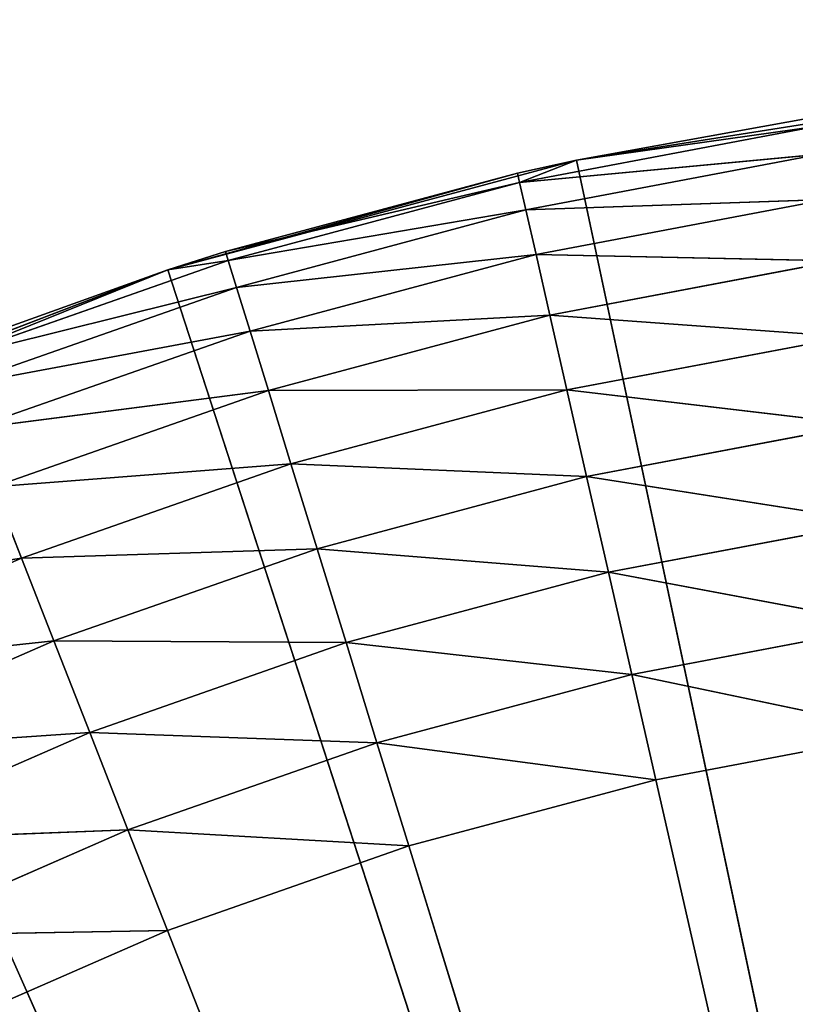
# Model space of a CAD drawing. Extents: x 0.2 to 26.4, y 0 to 13.
# Tile 225 of 256: x 17.55 to 17.675, y 7.04 to 7.199. Entities that reach past the tile are written whole.
import ezdxf

# ---------------------------------------------------------------- set-up
doc = ezdxf.new("R2010")
doc.units = 0
doc.header["$LTSCALE"] = 2.54
doc.layers.get('0').update_dxf_attribs({"color": 13, "linetype": 'CONTINUOUS'})

# ---------------------------------------------------------------- blocks, each defined once
blk = doc.blocks.new('POJEMNIK_NA_R_CZNIKI_PAPIE')
at = {"color": 0}
for p, q in [((17.7071, 7.18676, 17.55), (17.6399, 7.17612, 17.55)), ((17.7071, 7.18676, 17.55), (17.6399, 7.17612, 17.55)), ((17.6399, 7.17612, 17.55), (17.67817, 7.18306, 17.95)), ((17.6399, 7.17612, 17.55), (17.67817, 7.18306, 17.95)), ((17.6399, 7.17612, 17.95), (17.67817, 7.18306, 17.95)), ((17.6399, 7.17612, 17.95), (17.67817, 7.18306, 17.95)), ((17.63074, 7.17254, 17.96736), (17.6784, 7.18156, 17.96736)), ((17.63074, 7.17254, 17.96736), (17.6784, 7.18156, 17.96736)), ((17.6399, 7.17612, 17.95), (17.6784, 7.18156, 17.96736)), ((17.6399, 7.17612, 17.95), (17.6784, 7.18156, 17.96736)), ((17.63074, 7.17254, 17.96736), (17.67907, 7.1771, 17.9842)), ((17.63074, 7.17254, 17.96736), (17.67907, 7.1771, 17.9842)), ((17.63175, 7.16814, 17.9842), (17.67907, 7.1771, 17.9842)), ((17.63175, 7.16814, 17.9842), (17.67907, 7.1771, 17.9842)), ((17.6399, 7.17612, 17.55), (17.57419, 7.15851, 17.55)), ((17.6399, 7.17612, 17.55), (17.57419, 7.15851, 17.55)), ((17.6399, 7.17612, 17.55), (17.63041, 7.17402, 17.95)), ((17.63041, 7.17402, 17.95), (17.6399, 7.17612, 17.95)), ((17.6399, 7.17612, 17.55), (17.63041, 7.17402, 17.95)), ((17.63041, 7.17402, 17.95), (17.6399, 7.17612, 17.95)), ((17.63074, 7.17254, 17.96736), (17.6399, 7.17612, 17.95)), ((17.63074, 7.17254, 17.96736), (17.6399, 7.17612, 17.95)), ((17.6399, 7.17612, 17.55), (17.6399, 7.17612, 17.95)), ((17.6399, 7.17612, 17.55), (17.6399, 7.17612, 17.95)), ((17.77505, 6.54032, 17.55), (17.6399, 7.17612, 17.55)), ((17.77505, 6.54032, 17.55), (17.6399, 7.17612, 17.55)), ((17.57419, 7.15851, 17.55), (17.63041, 7.17402, 17.95)), ((17.57419, 7.15851, 17.55), (17.63041, 7.17402, 17.95)), ((17.58345, 7.16144, 17.95), (17.63041, 7.17402, 17.95)), ((17.58345, 7.16144, 17.95), (17.63041, 7.17402, 17.95)), ((17.63041, 7.17402, 17.95), (17.63074, 7.17254, 17.96736)), ((17.63041, 7.17402, 17.95), (17.63074, 7.17254, 17.96736)), ((17.63074, 7.17254, 17.96736), (17.58345, 7.16144, 17.95)), ((17.63074, 7.17254, 17.96736), (17.58345, 7.16144, 17.95)), ((17.63074, 7.17254, 17.96736), (17.5839, 7.15999, 17.96736)), ((17.63074, 7.17254, 17.96736), (17.5839, 7.15999, 17.96736)), ((17.63175, 7.16814, 17.9842), (17.63074, 7.17254, 17.96736)), ((17.63175, 7.16814, 17.9842), (17.63074, 7.17254, 17.96736)), ((17.63175, 7.16814, 17.9842), (17.68017, 7.16981, 18)), ((17.63175, 7.16814, 17.9842), (17.68017, 7.16981, 18)), ((17.63339, 7.16096, 18), (17.68017, 7.16981, 18)), ((17.63339, 7.16096, 18), (17.68017, 7.16981, 18)), ((17.63175, 7.16814, 17.9842), (17.5839, 7.15999, 17.96736)), ((17.63175, 7.16814, 17.9842), (17.5839, 7.15999, 17.96736)), ((17.63175, 7.16814, 17.9842), (17.58523, 7.15568, 17.9842)), ((17.63175, 7.16814, 17.9842), (17.58523, 7.15568, 17.9842)), ((17.63339, 7.16096, 18), (17.63175, 7.16814, 17.9842)), ((17.63339, 7.16096, 18), (17.63175, 7.16814, 17.9842)), ((17.57419, 7.15851, 17.55), (17.58345, 7.16144, 17.95)), ((17.57419, 7.15851, 17.95), (17.58345, 7.16144, 17.95)), ((17.57419, 7.15851, 17.55), (17.58345, 7.16144, 17.95)), ((17.57419, 7.15851, 17.95), (17.58345, 7.16144, 17.95)), ((17.5839, 7.15999, 17.96736), (17.58345, 7.16144, 17.95)), ((17.5839, 7.15999, 17.96736), (17.58345, 7.16144, 17.95)), ((17.63339, 7.16096, 18), (17.58523, 7.15568, 17.9842)), ((17.63339, 7.16096, 18), (17.58523, 7.15568, 17.9842)), ((17.63339, 7.16096, 18), (17.5874, 7.14864, 18)), ((17.63339, 7.16096, 18), (17.5874, 7.14864, 18)), ((17.63561, 7.15121, 18.01428), (17.63339, 7.16096, 18)), ((17.63339, 7.16096, 18), (17.68165, 7.15993, 18.01428)), ((17.63339, 7.16096, 18), (17.68165, 7.15993, 18.01428)), ((17.63561, 7.15121, 18.01428), (17.63339, 7.16096, 18)), ((17.53813, 7.14397, 17.96736), (17.5839, 7.15999, 17.96736)), ((17.53813, 7.14397, 17.96736), (17.5839, 7.15999, 17.96736)), ((17.57419, 7.15851, 17.95), (17.5839, 7.15999, 17.96736)), ((17.57419, 7.15851, 17.95), (17.5839, 7.15999, 17.96736)), ((17.58523, 7.15568, 17.9842), (17.5839, 7.15999, 17.96736)), ((17.58523, 7.15568, 17.9842), (17.5839, 7.15999, 17.96736)), ((17.63561, 7.15121, 18.01428), (17.68165, 7.15993, 18.01428)), ((17.63561, 7.15121, 18.01428), (17.68165, 7.15993, 18.01428)), ((17.57419, 7.15851, 17.55), (17.51067, 7.13412, 17.55)), ((17.57419, 7.15851, 17.55), (17.51067, 7.13412, 17.55)), ((17.53757, 7.14539, 17.95), (17.57419, 7.15851, 17.55)), ((17.53757, 7.14539, 17.95), (17.57419, 7.15851, 17.55)), ((17.53757, 7.14539, 17.95), (17.57419, 7.15851, 17.95)), ((17.53757, 7.14539, 17.95), (17.57419, 7.15851, 17.95)), ((17.53813, 7.14397, 17.96736), (17.57419, 7.15851, 17.95)), ((17.53813, 7.14397, 17.96736), (17.57419, 7.15851, 17.95)), ((17.57419, 7.15851, 17.95), (17.57419, 7.15851, 17.55)), ((17.57419, 7.15851, 17.95), (17.57419, 7.15851, 17.55)), ((17.57419, 7.15851, 17.55), (17.77505, 6.54032, 17.55)), ((17.57419, 7.15851, 17.55), (17.77505, 6.54032, 17.55)), ((17.53813, 7.14397, 17.96736), (17.58523, 7.15568, 17.9842)), ((17.53813, 7.14397, 17.96736), (17.58523, 7.15568, 17.9842)), ((17.53978, 7.13977, 17.9842), (17.58523, 7.15568, 17.9842)), ((17.53978, 7.13977, 17.9842), (17.58523, 7.15568, 17.9842)), ((17.5874, 7.14864, 18), (17.58523, 7.15568, 17.9842)), ((17.5874, 7.14864, 18), (17.58523, 7.15568, 17.9842)), ((17.63561, 7.15121, 18.01428), (17.5874, 7.14864, 18)), ((17.63561, 7.15121, 18.01428), (17.5874, 7.14864, 18)), ((17.63561, 7.15121, 18.01428), (17.59035, 7.13909, 18.01428)), ((17.63561, 7.15121, 18.01428), (17.59035, 7.13909, 18.01428)), ((17.63836, 7.1392, 18.02661), (17.63561, 7.15121, 18.01428)), ((17.63561, 7.15121, 18.01428), (17.68349, 7.14774, 18.02661)), ((17.63561, 7.15121, 18.01428), (17.68349, 7.14774, 18.02661)), ((17.63836, 7.1392, 18.02661), (17.63561, 7.15121, 18.01428)), ((17.53978, 7.13977, 17.9842), (17.5874, 7.14864, 18)), ((17.53978, 7.13977, 17.9842), (17.5874, 7.14864, 18)), ((17.54247, 7.13292, 18), (17.5874, 7.14864, 18)), ((17.54247, 7.13292, 18), (17.5874, 7.14864, 18)), ((17.59035, 7.13909, 18.01428), (17.5874, 7.14864, 18)), ((17.59035, 7.13909, 18.01428), (17.5874, 7.14864, 18)), ((17.63836, 7.1392, 18.02661), (17.68349, 7.14774, 18.02661)), ((17.63836, 7.1392, 18.02661), (17.68349, 7.14774, 18.02661)), ((17.54247, 7.13292, 18), (17.59035, 7.13909, 18.01428)), ((17.54247, 7.13292, 18), (17.59035, 7.13909, 18.01428)), ((17.54612, 7.12361, 18.01428), (17.59035, 7.13909, 18.01428)), ((17.54612, 7.12361, 18.01428), (17.59035, 7.13909, 18.01428)), ((17.63836, 7.1392, 18.02661), (17.59035, 7.13909, 18.01428)), ((17.63836, 7.1392, 18.02661), (17.59035, 7.13909, 18.01428)), ((17.59398, 7.12731, 18.02661), (17.59035, 7.13909, 18.01428)), ((17.59398, 7.12731, 18.02661), (17.59035, 7.13909, 18.01428)), ((17.63836, 7.1392, 18.02661), (17.59398, 7.12731, 18.02661)), ((17.63836, 7.1392, 18.02661), (17.59398, 7.12731, 18.02661)), ((17.64153, 7.12528, 18.0366), (17.63836, 7.1392, 18.02661)), ((17.63836, 7.1392, 18.02661), (17.68562, 7.13362, 18.0366)), ((17.63836, 7.1392, 18.02661), (17.68562, 7.13362, 18.0366)), ((17.64153, 7.12528, 18.0366), (17.63836, 7.1392, 18.02661)), ((17.51067, 7.13412, 17.55), (17.77505, 6.54032, 17.55)), ((17.51067, 7.13412, 17.55), (17.77505, 6.54032, 17.55)), ((17.64153, 7.12528, 18.0366), (17.68562, 7.13362, 18.0366)), ((17.64153, 7.12528, 18.0366), (17.68562, 7.13362, 18.0366)), ((17.54612, 7.12361, 18.01428), (17.59398, 7.12731, 18.02661)), ((17.54612, 7.12361, 18.01428), (17.59398, 7.12731, 18.02661)), ((17.55062, 7.11214, 18.02661), (17.59398, 7.12731, 18.02661)), ((17.55062, 7.11214, 18.02661), (17.59398, 7.12731, 18.02661)), ((17.59819, 7.11366, 18.0366), (17.59398, 7.12731, 18.02661)), ((17.64153, 7.12528, 18.0366), (17.59398, 7.12731, 18.02661)), ((17.59819, 7.11366, 18.0366), (17.59398, 7.12731, 18.02661)), ((17.64153, 7.12528, 18.0366), (17.59398, 7.12731, 18.02661)), ((17.64153, 7.12528, 18.0366), (17.59819, 7.11366, 18.0366)), ((17.64153, 7.12528, 18.0366), (17.59819, 7.11366, 18.0366)), ((17.64505, 7.10987, 18.04397), (17.64153, 7.12528, 18.0366)), ((17.64153, 7.12528, 18.0366), (17.68797, 7.118, 18.04397)), ((17.64153, 7.12528, 18.0366), (17.68797, 7.118, 18.04397)), ((17.64505, 7.10987, 18.04397), (17.64153, 7.12528, 18.0366)), ((17.55062, 7.11214, 18.02661), (17.54612, 7.12361, 18.01428)), ((17.55062, 7.11214, 18.02661), (17.54612, 7.12361, 18.01428)), ((17.64505, 7.10987, 18.04397), (17.68797, 7.118, 18.04397)), ((17.64505, 7.10987, 18.04397), (17.68797, 7.118, 18.04397)), ((17.55062, 7.11214, 18.02661), (17.59819, 7.11366, 18.0366)), ((17.55062, 7.11214, 18.02661), (17.59819, 7.11366, 18.0366)), ((17.55584, 7.09884, 18.0366), (17.59819, 7.11366, 18.0366)), ((17.55584, 7.09884, 18.0366), (17.59819, 7.11366, 18.0366)), ((17.60285, 7.09857, 18.04397), (17.59819, 7.11366, 18.0366)), ((17.64505, 7.10987, 18.04397), (17.59819, 7.11366, 18.0366)), ((17.60285, 7.09857, 18.04397), (17.59819, 7.11366, 18.0366)), ((17.64505, 7.10987, 18.04397), (17.59819, 7.11366, 18.0366)), ((17.55062, 7.11214, 18.02661), (17.50317, 7.10487, 18.01428)), ((17.55062, 7.11214, 18.02661), (17.50317, 7.10487, 18.01428)), ((17.55062, 7.11214, 18.02661), (17.50852, 7.09377, 18.02661)), ((17.55062, 7.11214, 18.02661), (17.50852, 7.09377, 18.02661)), ((17.55584, 7.09884, 18.0366), (17.55062, 7.11214, 18.02661)), ((17.55584, 7.09884, 18.0366), (17.55062, 7.11214, 18.02661)), ((17.64505, 7.10987, 18.04397), (17.60285, 7.09857, 18.04397)), ((17.64505, 7.10987, 18.04397), (17.60285, 7.09857, 18.04397)), ((17.64879, 7.09346, 18.04848), (17.64505, 7.10987, 18.04397)), ((17.64505, 7.10987, 18.04397), (17.69048, 7.10135, 18.04848)), ((17.64505, 7.10987, 18.04397), (17.69048, 7.10135, 18.04848)), ((17.64879, 7.09346, 18.04848), (17.64505, 7.10987, 18.04397)), ((17.64879, 7.09346, 18.04848), (17.69048, 7.10135, 18.04848)), ((17.64879, 7.09346, 18.04848), (17.69048, 7.10135, 18.04848)), ((17.55584, 7.09884, 18.0366), (17.50852, 7.09377, 18.02661)), ((17.55584, 7.09884, 18.0366), (17.50852, 7.09377, 18.02661)), ((17.55584, 7.09884, 18.0366), (17.51472, 7.0809, 18.0366)), ((17.55584, 7.09884, 18.0366), (17.51472, 7.0809, 18.0366)), ((17.56161, 7.08414, 18.04397), (17.55584, 7.09884, 18.0366)), ((17.55584, 7.09884, 18.0366), (17.60285, 7.09857, 18.04397)), ((17.55584, 7.09884, 18.0366), (17.60285, 7.09857, 18.04397)), ((17.56161, 7.08414, 18.04397), (17.55584, 7.09884, 18.0366)), ((17.56161, 7.08414, 18.04397), (17.60285, 7.09857, 18.04397)), ((17.56161, 7.08414, 18.04397), (17.60285, 7.09857, 18.04397)), ((17.60781, 7.08248, 18.04848), (17.60285, 7.09857, 18.04397)), ((17.64879, 7.09346, 18.04848), (17.60285, 7.09857, 18.04397)), ((17.60781, 7.08248, 18.04848), (17.60285, 7.09857, 18.04397)), ((17.64879, 7.09346, 18.04848), (17.60285, 7.09857, 18.04397)), ((17.64879, 7.09346, 18.04848), (17.60781, 7.08248, 18.04848)), ((17.64879, 7.09346, 18.04848), (17.60781, 7.08248, 18.04848)), ((17.65266, 7.07653, 18.05), (17.64879, 7.09346, 18.04848)), ((17.64879, 7.09346, 18.04848), (17.69307, 7.08418, 18.05)), ((17.64879, 7.09346, 18.04848), (17.69307, 7.08418, 18.05)), ((17.65266, 7.07653, 18.05), (17.64879, 7.09346, 18.04848)), ((17.56161, 7.08414, 18.04397), (17.51472, 7.0809, 18.0366)), ((17.56161, 7.08414, 18.04397), (17.51472, 7.0809, 18.0366)), ((17.56161, 7.08414, 18.04397), (17.52157, 7.06667, 18.04397)), ((17.56161, 7.08414, 18.04397), (17.52157, 7.06667, 18.04397)), ((17.56776, 7.06846, 18.04848), (17.56161, 7.08414, 18.04397)), ((17.56161, 7.08414, 18.04397), (17.60781, 7.08248, 18.04848)), ((17.56161, 7.08414, 18.04397), (17.60781, 7.08248, 18.04848)), ((17.56776, 7.06846, 18.04848), (17.56161, 7.08414, 18.04397)), ((17.69307, 7.08418, 18.05), (17.65266, 7.07653, 18.05)), ((17.69307, 7.08418, 18.05), (17.65266, 7.07653, 18.05)), ((17.56776, 7.06846, 18.04848), (17.60781, 7.08248, 18.04848)), ((17.56776, 7.06846, 18.04848), (17.60781, 7.08248, 18.04848)), ((17.61293, 7.06588, 18.05), (17.60781, 7.08248, 18.04848)), ((17.65266, 7.07653, 18.05), (17.60781, 7.08248, 18.04848)), ((17.61293, 7.06588, 18.05), (17.60781, 7.08248, 18.04848)), ((17.65266, 7.07653, 18.05), (17.60781, 7.08248, 18.04848)), ((17.65266, 7.07653, 18.05), (17.61293, 7.06588, 18.05)), ((17.65266, 7.07653, 18.05), (17.61293, 7.06588, 18.05)), ((17.65266, 7.07653, 18.05), (17.77505, 6.54032, 18.05)), ((17.65266, 7.07653, 18.05), (17.77505, 6.54032, 18.05)), ((17.56776, 7.06846, 18.04848), (17.52157, 7.06667, 18.04397)), ((17.56776, 7.06846, 18.04848), (17.52157, 7.06667, 18.04397)), ((17.56776, 7.06846, 18.04848), (17.52888, 7.0515, 18.04848)), ((17.56776, 7.06846, 18.04848), (17.52888, 7.0515, 18.04848)), ((17.57411, 7.0523, 18.05), (17.56776, 7.06846, 18.04848)), ((17.56776, 7.06846, 18.04848), (17.61293, 7.06588, 18.05)), ((17.56776, 7.06846, 18.04848), (17.61293, 7.06588, 18.05)), ((17.57411, 7.0523, 18.05), (17.56776, 7.06846, 18.04848)), ((17.61293, 7.06588, 18.05), (17.57411, 7.0523, 18.05)), ((17.61293, 7.06588, 18.05), (17.57411, 7.0523, 18.05)), ((17.77505, 6.54032, 18.05), (17.61293, 7.06588, 18.05)), ((17.77505, 6.54032, 18.05), (17.61293, 7.06588, 18.05)), ((17.57411, 7.0523, 18.05), (17.52888, 7.0515, 18.04848)), ((17.57411, 7.0523, 18.05), (17.52888, 7.0515, 18.04848)), ((17.57411, 7.0523, 18.05), (17.53641, 7.03585, 18.05)), ((17.57411, 7.0523, 18.05), (17.53641, 7.03585, 18.05)), ((17.57411, 7.0523, 18.05), (17.77505, 6.54032, 18.05)), ((17.57411, 7.0523, 18.05), (17.77505, 6.54032, 18.05))]:
    blk.add_line(p, q, dxfattribs=at)
mesh = blk.add_polyface(dxfattribs=at)
corners = [(17.71427, 6.885, 17.45), (17.65534, 6.86921, 17.45), (0.37505, 13.04032, 17.45)]
mesh.append_faces([[corners[k] for k in face] for face in [(0, 1, 2)]], dxfattribs={"color": 0})
mesh = blk.add_polyface(dxfattribs=at)
corners = [(17.65534, 6.86921, 17.45), (17.60005, 6.84343, 17.45), (0.37505, 13.04032, 17.45)]
mesh.append_faces([[corners[k] for k in face] for face in [(0, 1, 2)]], dxfattribs={"color": 0})
mesh = blk.add_polyface(dxfattribs=at)
corners = [(17.60005, 6.84343, 17.45), (17.55007, 6.80844, 17.45), (0.37505, 13.04032, 17.45)]
mesh.append_faces([[corners[k] for k in face] for face in [(0, 1, 2)]], dxfattribs={"color": 0})
mesh = blk.add_polyface(dxfattribs=at)
corners = [(17.83582, 6.885, 17.45), (0.37505, 13.04032, 17.45), (1.57505, 12.84032, 17.45)]
mesh.append_faces([[corners[k] for k in face] for face in [(0, 1, 2)]], dxfattribs={"color": 0})
mesh = blk.add_polyface(dxfattribs=at)
corners = [(17.83582, 6.885, 17.45), (17.77505, 6.89032, 17.45), (0.37505, 13.04032, 17.45)]
mesh.append_faces([[corners[k] for k in face] for face in [(0, 1, 2)]], dxfattribs={"color": 0})
mesh = blk.add_polyface(dxfattribs=at)
corners = [(17.77505, 6.89032, 17.45), (17.71427, 6.885, 17.45), (0.37505, 13.04032, 17.45)]
mesh.append_faces([[corners[k] for k in face] for face in [(0, 1, 2)]], dxfattribs={"color": 0})
mesh = blk.add_polyface(dxfattribs=at)
corners = [(24.97505, 12.84032, 17.45), (17.89475, 6.86921, 17.45), (1.57505, 12.84032, 17.45)]
mesh.append_faces([[corners[k] for k in face] for face in [(0, 1, 2)]], dxfattribs={"color": 0})
mesh = blk.add_polyface(dxfattribs=at)
corners = [(17.89475, 6.86921, 17.45), (17.83582, 6.885, 17.45), (1.57505, 12.84032, 17.45)]
mesh.append_faces([[corners[k] for k in face] for face in [(0, 1, 2)]], dxfattribs={"color": 0})
mesh = blk.add_polyface(dxfattribs=at)
corners = [(24.97505, 12.84032, 17.55), (1.57505, 12.84032, 17.55), (8.65534, 6.86921, 17.55)]
mesh.append_faces([[corners[k] for k in face] for face in [(0, 1, 2)]], dxfattribs={"color": 0})
mesh = blk.add_polyface(dxfattribs=at)
corners = [(24.97505, 12.84032, 17.55), (8.65534, 6.86921, 17.55), (8.71427, 6.885, 17.55)]
mesh.append_faces([[corners[k] for k in face] for face in [(0, 1, 2)]], dxfattribs={"color": 0})
mesh = blk.add_polyface(dxfattribs=at)
corners = [(24.97505, 12.84032, 17.55), (8.71427, 6.885, 17.55), (8.77505, 6.89032, 17.55)]
mesh.append_faces([[corners[k] for k in face] for face in [(0, 1, 2)]], dxfattribs={"color": 0})
mesh = blk.add_polyface(dxfattribs=at)
corners = [(24.97505, 12.84032, 17.55), (8.77505, 6.89032, 17.55), (17.65534, 6.86921, 17.55)]
mesh.append_faces([[corners[k] for k in face] for face in [(0, 1, 2)]], dxfattribs={"color": 0})
mesh = blk.add_polyface(dxfattribs=at)
corners = [(24.97505, 12.84032, 17.55), (17.65534, 6.86921, 17.55), (17.71427, 6.885, 17.55)]
mesh.append_faces([[corners[k] for k in face] for face in [(0, 1, 2)]], dxfattribs={"color": 0})
mesh = blk.add_polyface(dxfattribs=at)
corners = [(17.67817, 7.18306, 17.95), (17.7071, 7.18676, 17.55), (17.6399, 7.17612, 17.55)]
mesh.append_faces([[corners[k] for k in face] for face in [(0, 1, 2)]], dxfattribs={"color": 0})
mesh = blk.add_polyface(dxfattribs=at)
corners = [(17.77505, 6.54032, 17.55), (17.6399, 7.17612, 17.55), (17.7071, 7.18676, 17.55)]
mesh.append_faces([[corners[k] for k in face] for face in [(0, 1, 2)]], dxfattribs={"color": 0})
mesh = blk.add_polyface(dxfattribs=at)
corners = [(17.67817, 7.18306, 17.95), (17.6399, 7.17612, 17.55), (17.6399, 7.17612, 17.95)]
mesh.append_faces([[corners[k] for k in face] for face in [(0, 1, 2)]], dxfattribs={"color": 0})
mesh = blk.add_polyface(dxfattribs=at)
corners = [(17.6784, 7.18156, 17.96736), (17.67817, 7.18306, 17.95), (17.6399, 7.17612, 17.95)]
mesh.append_faces([[corners[k] for k in face] for face in [(0, 1, 2)]], dxfattribs={"color": 0})
mesh = blk.add_polyface(dxfattribs=at)
corners = [(17.6784, 7.18156, 17.96736), (17.6399, 7.17612, 17.95), (17.63074, 7.17254, 17.96736)]
mesh.append_faces([[corners[k] for k in face] for face in [(0, 1, 2)]], dxfattribs={"color": 0})
mesh = blk.add_polyface(dxfattribs=at)
corners = [(17.67907, 7.1771, 17.9842), (17.6784, 7.18156, 17.96736), (17.63074, 7.17254, 17.96736)]
mesh.append_faces([[corners[k] for k in face] for face in [(0, 1, 2)]], dxfattribs={"color": 0})
mesh = blk.add_polyface(dxfattribs=at)
corners = [(17.67907, 7.1771, 17.9842), (17.63074, 7.17254, 17.96736), (17.63175, 7.16814, 17.9842)]
mesh.append_faces([[corners[k] for k in face] for face in [(0, 1, 2)]], dxfattribs={"color": 0})
mesh = blk.add_polyface(dxfattribs=at)
corners = [(17.68017, 7.16981, 18), (17.67907, 7.1771, 17.9842), (17.63175, 7.16814, 17.9842)]
mesh.append_faces([[corners[k] for k in face] for face in [(0, 1, 2)]], dxfattribs={"color": 0})
mesh = blk.add_polyface(dxfattribs=at)
corners = [(17.63041, 7.17402, 17.95), (17.6399, 7.17612, 17.55), (17.57419, 7.15851, 17.55)]
mesh.append_faces([[corners[k] for k in face] for face in [(0, 1, 2)]], dxfattribs={"color": 0})
mesh = blk.add_polyface(dxfattribs=at)
corners = [(17.77505, 6.54032, 17.55), (17.57419, 7.15851, 17.55), (17.6399, 7.17612, 17.55)]
mesh.append_faces([[corners[k] for k in face] for face in [(0, 1, 2)]], dxfattribs={"color": 0})
mesh = blk.add_polyface(dxfattribs=at)
corners = [(17.6399, 7.17612, 17.95), (17.6399, 7.17612, 17.55), (17.63041, 7.17402, 17.95)]
mesh.append_faces([[corners[k] for k in face] for face in [(0, 1, 2)]], dxfattribs={"color": 0})
mesh = blk.add_polyface(dxfattribs=at)
corners = [(17.63074, 7.17254, 17.96736), (17.6399, 7.17612, 17.95), (17.63041, 7.17402, 17.95)]
mesh.append_faces([[corners[k] for k in face] for face in [(0, 1, 2)]], dxfattribs={"color": 0})
mesh = blk.add_polyface(dxfattribs=at)
corners = [(17.63041, 7.17402, 17.95), (17.57419, 7.15851, 17.55), (17.58345, 7.16144, 17.95)]
mesh.append_faces([[corners[k] for k in face] for face in [(0, 1, 2)]], dxfattribs={"color": 0})
mesh = blk.add_polyface(dxfattribs=at)
corners = [(17.63074, 7.17254, 17.96736), (17.63041, 7.17402, 17.95), (17.58345, 7.16144, 17.95)]
mesh.append_faces([[corners[k] for k in face] for face in [(0, 1, 2)]], dxfattribs={"color": 0})
mesh = blk.add_polyface(dxfattribs=at)
corners = [(17.63074, 7.17254, 17.96736), (17.58345, 7.16144, 17.95), (17.5839, 7.15999, 17.96736)]
mesh.append_faces([[corners[k] for k in face] for face in [(0, 1, 2)]], dxfattribs={"color": 0})
mesh = blk.add_polyface(dxfattribs=at)
corners = [(17.63175, 7.16814, 17.9842), (17.63074, 7.17254, 17.96736), (17.5839, 7.15999, 17.96736)]
mesh.append_faces([[corners[k] for k in face] for face in [(0, 1, 2)]], dxfattribs={"color": 0})
mesh = blk.add_polyface(dxfattribs=at)
corners = [(17.68017, 7.16981, 18), (17.63175, 7.16814, 17.9842), (17.63339, 7.16096, 18)]
mesh.append_faces([[corners[k] for k in face] for face in [(0, 1, 2)]], dxfattribs={"color": 0})
mesh = blk.add_polyface(dxfattribs=at)
corners = [(17.68165, 7.15993, 18.01428), (17.68017, 7.16981, 18), (17.63339, 7.16096, 18)]
mesh.append_faces([[corners[k] for k in face] for face in [(0, 1, 2)]], dxfattribs={"color": 0})
mesh = blk.add_polyface(dxfattribs=at)
corners = [(17.63175, 7.16814, 17.9842), (17.5839, 7.15999, 17.96736), (17.58523, 7.15568, 17.9842)]
mesh.append_faces([[corners[k] for k in face] for face in [(0, 1, 2)]], dxfattribs={"color": 0})
mesh = blk.add_polyface(dxfattribs=at)
corners = [(17.63339, 7.16096, 18), (17.63175, 7.16814, 17.9842), (17.58523, 7.15568, 17.9842)]
mesh.append_faces([[corners[k] for k in face] for face in [(0, 1, 2)]], dxfattribs={"color": 0})
mesh = blk.add_polyface(dxfattribs=at)
corners = [(17.58345, 7.16144, 17.95), (17.57419, 7.15851, 17.55), (17.57419, 7.15851, 17.95)]
mesh.append_faces([[corners[k] for k in face] for face in [(0, 1, 2)]], dxfattribs={"color": 0})
mesh = blk.add_polyface(dxfattribs=at)
corners = [(17.5839, 7.15999, 17.96736), (17.58345, 7.16144, 17.95), (17.57419, 7.15851, 17.95)]
mesh.append_faces([[corners[k] for k in face] for face in [(0, 1, 2)]], dxfattribs={"color": 0})
mesh = blk.add_polyface(dxfattribs=at)
corners = [(17.63339, 7.16096, 18), (17.58523, 7.15568, 17.9842), (17.5874, 7.14864, 18)]
mesh.append_faces([[corners[k] for k in face] for face in [(0, 1, 2)]], dxfattribs={"color": 0})
mesh = blk.add_polyface(dxfattribs=at)
corners = [(17.63561, 7.15121, 18.01428), (17.63339, 7.16096, 18), (17.5874, 7.14864, 18)]
mesh.append_faces([[corners[k] for k in face] for face in [(0, 1, 2)]], dxfattribs={"color": 0})
mesh = blk.add_polyface(dxfattribs=at)
corners = [(17.68165, 7.15993, 18.01428), (17.63339, 7.16096, 18), (17.63561, 7.15121, 18.01428)]
mesh.append_faces([[corners[k] for k in face] for face in [(0, 1, 2)]], dxfattribs={"color": 0})
mesh = blk.add_polyface(dxfattribs=at)
corners = [(17.5839, 7.15999, 17.96736), (17.57419, 7.15851, 17.95), (17.53813, 7.14397, 17.96736)]
mesh.append_faces([[corners[k] for k in face] for face in [(0, 1, 2)]], dxfattribs={"color": 0})
mesh = blk.add_polyface(dxfattribs=at)
corners = [(17.58523, 7.15568, 17.9842), (17.5839, 7.15999, 17.96736), (17.53813, 7.14397, 17.96736)]
mesh.append_faces([[corners[k] for k in face] for face in [(0, 1, 2)]], dxfattribs={"color": 0})
mesh = blk.add_polyface(dxfattribs=at)
corners = [(17.68349, 7.14774, 18.02661), (17.68165, 7.15993, 18.01428), (17.63561, 7.15121, 18.01428)]
mesh.append_faces([[corners[k] for k in face] for face in [(0, 1, 2)]], dxfattribs={"color": 0})
mesh = blk.add_polyface(dxfattribs=at)
corners = [(17.53757, 7.14539, 17.95), (17.57419, 7.15851, 17.55), (17.51067, 7.13412, 17.55)]
mesh.append_faces([[corners[k] for k in face] for face in [(0, 1, 2)]], dxfattribs={"color": 0})
mesh = blk.add_polyface(dxfattribs=at)
corners = [(17.77505, 6.54032, 17.55), (17.51067, 7.13412, 17.55), (17.57419, 7.15851, 17.55)]
mesh.append_faces([[corners[k] for k in face] for face in [(0, 1, 2)]], dxfattribs={"color": 0})
mesh = blk.add_polyface(dxfattribs=at)
corners = [(17.57419, 7.15851, 17.95), (17.57419, 7.15851, 17.55), (17.53757, 7.14539, 17.95)]
mesh.append_faces([[corners[k] for k in face] for face in [(0, 1, 2)]], dxfattribs={"color": 0})
mesh = blk.add_polyface(dxfattribs=at)
corners = [(17.53813, 7.14397, 17.96736), (17.57419, 7.15851, 17.95), (17.53757, 7.14539, 17.95)]
mesh.append_faces([[corners[k] for k in face] for face in [(0, 1, 2)]], dxfattribs={"color": 0})
mesh = blk.add_polyface(dxfattribs=at)
corners = [(17.58523, 7.15568, 17.9842), (17.53813, 7.14397, 17.96736), (17.53978, 7.13977, 17.9842)]
mesh.append_faces([[corners[k] for k in face] for face in [(0, 1, 2)]], dxfattribs={"color": 0})
mesh = blk.add_polyface(dxfattribs=at)
corners = [(17.5874, 7.14864, 18), (17.58523, 7.15568, 17.9842), (17.53978, 7.13977, 17.9842)]
mesh.append_faces([[corners[k] for k in face] for face in [(0, 1, 2)]], dxfattribs={"color": 0})
mesh = blk.add_polyface(dxfattribs=at)
corners = [(17.63561, 7.15121, 18.01428), (17.5874, 7.14864, 18), (17.59035, 7.13909, 18.01428)]
mesh.append_faces([[corners[k] for k in face] for face in [(0, 1, 2)]], dxfattribs={"color": 0})
mesh = blk.add_polyface(dxfattribs=at)
corners = [(17.63836, 7.1392, 18.02661), (17.63561, 7.15121, 18.01428), (17.59035, 7.13909, 18.01428)]
mesh.append_faces([[corners[k] for k in face] for face in [(0, 1, 2)]], dxfattribs={"color": 0})
mesh = blk.add_polyface(dxfattribs=at)
corners = [(17.68349, 7.14774, 18.02661), (17.63561, 7.15121, 18.01428), (17.63836, 7.1392, 18.02661)]
mesh.append_faces([[corners[k] for k in face] for face in [(0, 1, 2)]], dxfattribs={"color": 0})
mesh = blk.add_polyface(dxfattribs=at)
corners = [(17.5874, 7.14864, 18), (17.53978, 7.13977, 17.9842), (17.54247, 7.13292, 18)]
mesh.append_faces([[corners[k] for k in face] for face in [(0, 1, 2)]], dxfattribs={"color": 0})
mesh = blk.add_polyface(dxfattribs=at)
corners = [(17.59035, 7.13909, 18.01428), (17.5874, 7.14864, 18), (17.54247, 7.13292, 18)]
mesh.append_faces([[corners[k] for k in face] for face in [(0, 1, 2)]], dxfattribs={"color": 0})
mesh = blk.add_polyface(dxfattribs=at)
corners = [(17.68562, 7.13362, 18.0366), (17.68349, 7.14774, 18.02661), (17.63836, 7.1392, 18.02661)]
mesh.append_faces([[corners[k] for k in face] for face in [(0, 1, 2)]], dxfattribs={"color": 0})
mesh = blk.add_polyface(dxfattribs=at)
corners = [(17.59035, 7.13909, 18.01428), (17.54247, 7.13292, 18), (17.54612, 7.12361, 18.01428)]
mesh.append_faces([[corners[k] for k in face] for face in [(0, 1, 2)]], dxfattribs={"color": 0})
mesh = blk.add_polyface(dxfattribs=at)
corners = [(17.59398, 7.12731, 18.02661), (17.59035, 7.13909, 18.01428), (17.54612, 7.12361, 18.01428)]
mesh.append_faces([[corners[k] for k in face] for face in [(0, 1, 2)]], dxfattribs={"color": 0})
mesh = blk.add_polyface(dxfattribs=at)
corners = [(17.63836, 7.1392, 18.02661), (17.59035, 7.13909, 18.01428), (17.59398, 7.12731, 18.02661)]
mesh.append_faces([[corners[k] for k in face] for face in [(0, 1, 2)]], dxfattribs={"color": 0})
mesh = blk.add_polyface(dxfattribs=at)
corners = [(17.64153, 7.12528, 18.0366), (17.63836, 7.1392, 18.02661), (17.59398, 7.12731, 18.02661)]
mesh.append_faces([[corners[k] for k in face] for face in [(0, 1, 2)]], dxfattribs={"color": 0})
mesh = blk.add_polyface(dxfattribs=at)
corners = [(17.68562, 7.13362, 18.0366), (17.63836, 7.1392, 18.02661), (17.64153, 7.12528, 18.0366)]
mesh.append_faces([[corners[k] for k in face] for face in [(0, 1, 2)]], dxfattribs={"color": 0})
mesh = blk.add_polyface(dxfattribs=at)
corners = [(17.77505, 6.54032, 17.55), (17.45005, 7.10324, 17.55), (17.51067, 7.13412, 17.55)]
mesh.append_faces([[corners[k] for k in face] for face in [(0, 1, 2)]], dxfattribs={"color": 0})
mesh = blk.add_polyface(dxfattribs=at)
corners = [(17.68797, 7.118, 18.04397), (17.68562, 7.13362, 18.0366), (17.64153, 7.12528, 18.0366)]
mesh.append_faces([[corners[k] for k in face] for face in [(0, 1, 2)]], dxfattribs={"color": 0})
mesh = blk.add_polyface(dxfattribs=at)
corners = [(17.59398, 7.12731, 18.02661), (17.54612, 7.12361, 18.01428), (17.55062, 7.11214, 18.02661)]
mesh.append_faces([[corners[k] for k in face] for face in [(0, 1, 2)]], dxfattribs={"color": 0})
mesh = blk.add_polyface(dxfattribs=at)
corners = [(17.59819, 7.11366, 18.0366), (17.59398, 7.12731, 18.02661), (17.55062, 7.11214, 18.02661)]
mesh.append_faces([[corners[k] for k in face] for face in [(0, 1, 2)]], dxfattribs={"color": 0})
mesh = blk.add_polyface(dxfattribs=at)
corners = [(17.64153, 7.12528, 18.0366), (17.59398, 7.12731, 18.02661), (17.59819, 7.11366, 18.0366)]
mesh.append_faces([[corners[k] for k in face] for face in [(0, 1, 2)]], dxfattribs={"color": 0})
mesh = blk.add_polyface(dxfattribs=at)
corners = [(17.64505, 7.10987, 18.04397), (17.64153, 7.12528, 18.0366), (17.59819, 7.11366, 18.0366)]
mesh.append_faces([[corners[k] for k in face] for face in [(0, 1, 2)]], dxfattribs={"color": 0})
mesh = blk.add_polyface(dxfattribs=at)
corners = [(17.68797, 7.118, 18.04397), (17.64153, 7.12528, 18.0366), (17.64505, 7.10987, 18.04397)]
mesh.append_faces([[corners[k] for k in face] for face in [(0, 1, 2)]], dxfattribs={"color": 0})
mesh = blk.add_polyface(dxfattribs=at)
corners = [(17.55062, 7.11214, 18.02661), (17.54612, 7.12361, 18.01428), (17.50317, 7.10487, 18.01428)]
mesh.append_faces([[corners[k] for k in face] for face in [(0, 1, 2)]], dxfattribs={"color": 0})
mesh = blk.add_polyface(dxfattribs=at)
corners = [(17.69048, 7.10135, 18.04848), (17.68797, 7.118, 18.04397), (17.64505, 7.10987, 18.04397)]
mesh.append_faces([[corners[k] for k in face] for face in [(0, 1, 2)]], dxfattribs={"color": 0})
mesh = blk.add_polyface(dxfattribs=at)
corners = [(17.59819, 7.11366, 18.0366), (17.55062, 7.11214, 18.02661), (17.55584, 7.09884, 18.0366)]
mesh.append_faces([[corners[k] for k in face] for face in [(0, 1, 2)]], dxfattribs={"color": 0})
mesh = blk.add_polyface(dxfattribs=at)
corners = [(17.60285, 7.09857, 18.04397), (17.59819, 7.11366, 18.0366), (17.55584, 7.09884, 18.0366)]
mesh.append_faces([[corners[k] for k in face] for face in [(0, 1, 2)]], dxfattribs={"color": 0})
mesh = blk.add_polyface(dxfattribs=at)
corners = [(17.64505, 7.10987, 18.04397), (17.59819, 7.11366, 18.0366), (17.60285, 7.09857, 18.04397)]
mesh.append_faces([[corners[k] for k in face] for face in [(0, 1, 2)]], dxfattribs={"color": 0})
mesh = blk.add_polyface(dxfattribs=at)
corners = [(17.55062, 7.11214, 18.02661), (17.50317, 7.10487, 18.01428), (17.50852, 7.09377, 18.02661)]
mesh.append_faces([[corners[k] for k in face] for face in [(0, 1, 2)]], dxfattribs={"color": 0})
mesh = blk.add_polyface(dxfattribs=at)
corners = [(17.55584, 7.09884, 18.0366), (17.55062, 7.11214, 18.02661), (17.50852, 7.09377, 18.02661)]
mesh.append_faces([[corners[k] for k in face] for face in [(0, 1, 2)]], dxfattribs={"color": 0})
mesh = blk.add_polyface(dxfattribs=at)
corners = [(17.64879, 7.09346, 18.04848), (17.64505, 7.10987, 18.04397), (17.60285, 7.09857, 18.04397)]
mesh.append_faces([[corners[k] for k in face] for face in [(0, 1, 2)]], dxfattribs={"color": 0})
mesh = blk.add_polyface(dxfattribs=at)
corners = [(17.69048, 7.10135, 18.04848), (17.64505, 7.10987, 18.04397), (17.64879, 7.09346, 18.04848)]
mesh.append_faces([[corners[k] for k in face] for face in [(0, 1, 2)]], dxfattribs={"color": 0})
mesh = blk.add_polyface(dxfattribs=at)
corners = [(17.77505, 6.54032, 17.55), (17.39299, 7.06618, 17.55), (17.45005, 7.10324, 17.55)]
mesh.append_faces([[corners[k] for k in face] for face in [(0, 1, 2)]], dxfattribs={"color": 0})
mesh = blk.add_polyface(dxfattribs=at)
corners = [(17.69307, 7.08418, 18.05), (17.69048, 7.10135, 18.04848), (17.64879, 7.09346, 18.04848)]
mesh.append_faces([[corners[k] for k in face] for face in [(0, 1, 2)]], dxfattribs={"color": 0})
mesh = blk.add_polyface(dxfattribs=at)
corners = [(17.55584, 7.09884, 18.0366), (17.50852, 7.09377, 18.02661), (17.51472, 7.0809, 18.0366)]
mesh.append_faces([[corners[k] for k in face] for face in [(0, 1, 2)]], dxfattribs={"color": 0})
mesh = blk.add_polyface(dxfattribs=at)
corners = [(17.56161, 7.08414, 18.04397), (17.55584, 7.09884, 18.0366), (17.51472, 7.0809, 18.0366)]
mesh.append_faces([[corners[k] for k in face] for face in [(0, 1, 2)]], dxfattribs={"color": 0})
mesh = blk.add_polyface(dxfattribs=at)
corners = [(17.60285, 7.09857, 18.04397), (17.55584, 7.09884, 18.0366), (17.56161, 7.08414, 18.04397)]
mesh.append_faces([[corners[k] for k in face] for face in [(0, 1, 2)]], dxfattribs={"color": 0})
mesh = blk.add_polyface(dxfattribs=at)
corners = [(17.60781, 7.08248, 18.04848), (17.60285, 7.09857, 18.04397), (17.56161, 7.08414, 18.04397)]
mesh.append_faces([[corners[k] for k in face] for face in [(0, 1, 2)]], dxfattribs={"color": 0})
mesh = blk.add_polyface(dxfattribs=at)
corners = [(17.64879, 7.09346, 18.04848), (17.60285, 7.09857, 18.04397), (17.60781, 7.08248, 18.04848)]
mesh.append_faces([[corners[k] for k in face] for face in [(0, 1, 2)]], dxfattribs={"color": 0})
mesh = blk.add_polyface(dxfattribs=at)
corners = [(17.65266, 7.07653, 18.05), (17.64879, 7.09346, 18.04848), (17.60781, 7.08248, 18.04848)]
mesh.append_faces([[corners[k] for k in face] for face in [(0, 1, 2)]], dxfattribs={"color": 0})
mesh = blk.add_polyface(dxfattribs=at)
corners = [(17.69307, 7.08418, 18.05), (17.64879, 7.09346, 18.04848), (17.65266, 7.07653, 18.05)]
mesh.append_faces([[corners[k] for k in face] for face in [(0, 1, 2)]], dxfattribs={"color": 0})
mesh = blk.add_polyface(dxfattribs=at)
corners = [(17.56161, 7.08414, 18.04397), (17.51472, 7.0809, 18.0366), (17.52157, 7.06667, 18.04397)]
mesh.append_faces([[corners[k] for k in face] for face in [(0, 1, 2)]], dxfattribs={"color": 0})
mesh = blk.add_polyface(dxfattribs=at)
corners = [(17.56776, 7.06846, 18.04848), (17.56161, 7.08414, 18.04397), (17.52157, 7.06667, 18.04397)]
mesh.append_faces([[corners[k] for k in face] for face in [(0, 1, 2)]], dxfattribs={"color": 0})
mesh = blk.add_polyface(dxfattribs=at)
corners = [(17.60781, 7.08248, 18.04848), (17.56161, 7.08414, 18.04397), (17.56776, 7.06846, 18.04848)]
mesh.append_faces([[corners[k] for k in face] for face in [(0, 1, 2)]], dxfattribs={"color": 0})
mesh = blk.add_polyface(dxfattribs=at)
corners = [(17.77505, 6.54032, 18.05), (17.69307, 7.08418, 18.05), (17.65266, 7.07653, 18.05)]
mesh.append_faces([[corners[k] for k in face] for face in [(0, 1, 2)]], dxfattribs={"color": 0})
mesh = blk.add_polyface(dxfattribs=at)
corners = [(17.61293, 7.06588, 18.05), (17.60781, 7.08248, 18.04848), (17.56776, 7.06846, 18.04848)]
mesh.append_faces([[corners[k] for k in face] for face in [(0, 1, 2)]], dxfattribs={"color": 0})
mesh = blk.add_polyface(dxfattribs=at)
corners = [(17.65266, 7.07653, 18.05), (17.60781, 7.08248, 18.04848), (17.61293, 7.06588, 18.05)]
mesh.append_faces([[corners[k] for k in face] for face in [(0, 1, 2)]], dxfattribs={"color": 0})
mesh = blk.add_polyface(dxfattribs=at)
corners = [(17.77505, 6.54032, 18.05), (17.65266, 7.07653, 18.05), (17.61293, 7.06588, 18.05)]
mesh.append_faces([[corners[k] for k in face] for face in [(0, 1, 2)]], dxfattribs={"color": 0})
mesh = blk.add_polyface(dxfattribs=at)
corners = [(17.56776, 7.06846, 18.04848), (17.52157, 7.06667, 18.04397), (17.52888, 7.0515, 18.04848)]
mesh.append_faces([[corners[k] for k in face] for face in [(0, 1, 2)]], dxfattribs={"color": 0})
mesh = blk.add_polyface(dxfattribs=at)
corners = [(17.57411, 7.0523, 18.05), (17.56776, 7.06846, 18.04848), (17.52888, 7.0515, 18.04848)]
mesh.append_faces([[corners[k] for k in face] for face in [(0, 1, 2)]], dxfattribs={"color": 0})
mesh = blk.add_polyface(dxfattribs=at)
corners = [(17.61293, 7.06588, 18.05), (17.56776, 7.06846, 18.04848), (17.57411, 7.0523, 18.05)]
mesh.append_faces([[corners[k] for k in face] for face in [(0, 1, 2)]], dxfattribs={"color": 0})
mesh = blk.add_polyface(dxfattribs=at)
corners = [(17.77505, 6.54032, 17.55), (17.34011, 7.02336, 17.55), (17.39299, 7.06618, 17.55)]
mesh.append_faces([[corners[k] for k in face] for face in [(0, 1, 2)]], dxfattribs={"color": 0})
mesh = blk.add_polyface(dxfattribs=at)
corners = [(17.77505, 6.54032, 18.05), (17.61293, 7.06588, 18.05), (17.57411, 7.0523, 18.05)]
mesh.append_faces([[corners[k] for k in face] for face in [(0, 1, 2)]], dxfattribs={"color": 0})
mesh = blk.add_polyface(dxfattribs=at)
corners = [(17.57411, 7.0523, 18.05), (17.52888, 7.0515, 18.04848), (17.53641, 7.03585, 18.05)]
mesh.append_faces([[corners[k] for k in face] for face in [(0, 1, 2)]], dxfattribs={"color": 0})
mesh = blk.add_polyface(dxfattribs=at)
corners = [(17.77505, 6.54032, 18.05), (17.57411, 7.0523, 18.05), (17.53641, 7.03585, 18.05)]
mesh.append_faces([[corners[k] for k in face] for face in [(0, 1, 2)]], dxfattribs={"color": 0})

msp = doc.modelspace()

# ---------------------------------------------------------------- block references
at = {"color": 0}
msp.add_blockref('POJEMNIK_NA_R_CZNIKI_PAPIE', (0, 0), dxfattribs=at)

doc.saveas('drawing.dxf')
